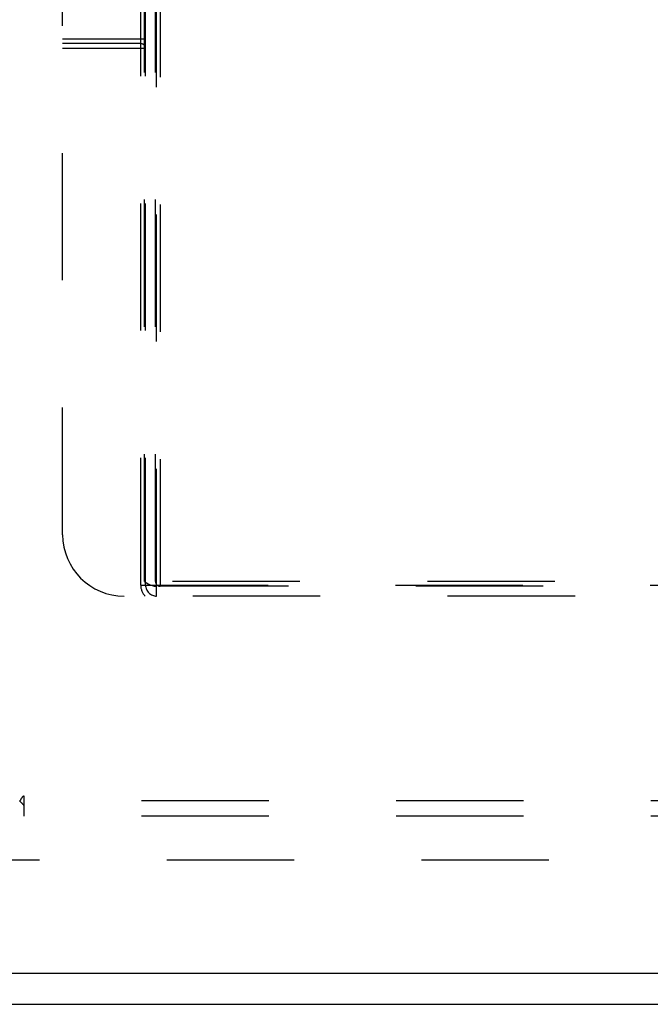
# Model space of a CAD drawing. Header units: inches. Extents: x 0 to 188, y 0 to 122.
# Tile 33 of 102: x 45.49 to 50.62, y 29.55 to 37.57. Entities that reach past the tile are written whole.
import ezdxf

# ---------------------------------------------------------------- set-up
doc = ezdxf.new("R2010")
doc.units = ezdxf.units.IN
doc.header["$LTSCALE"] = 10.363855
doc.header["$MEASUREMENT"] = 0
doc.linetypes.add('HIDDEN', pattern=[0.2, 0.1, -0.1])
doc.layers.get('0').update_dxf_attribs({"linetype": 'CONTINUOUS'})
for name, color, linetype in [('DEFAULT_2', 8, 'HIDDEN'), ('DOOR_ASSEMBLY', 7, 'CONTINUOUS'), ('SUBPANEL', 7, 'CONTINUOUS')]:
    doc.layers.add(name, color=color, linetype=linetype)

msp = doc.modelspace()

# ---------------------------------------------------------------- linework, layer by layer
at = {"color": 3, "linetype": 'Continuous'}
msp.add_line((42.0529, 29.5513), (77.9269, 29.5513), dxfattribs=at)
at = {"layer": 'DEFAULT_2', "color": 8, "linetype": 'HIDDEN'}
msp.add_line((76.7379, 30.7263), (43.6169, 30.7263), dxfattribs=at)
at = {"layer": 'DOOR_ASSEMBLY', "color": 8, "linetype": 'HIDDEN'}
for p, q in [((46.4699, 32.9663), (46.4699, 42.8763)), ((46.4999, 32.9963), (46.4999, 42.8763)), ((46.5099, 32.9663), (46.5099, 42.8763)), ((46.5899, 32.9963), (46.5899, 42.8763)), ((46.5999, 32.8763), (46.5999, 42.8763)), ((46.6299, 32.9563), (46.6299, 42.8763)), ((45.8349, 33.3763), (45.8349, 42.3763)), ((45.8349, 37.4163), (46.5099, 37.4163)), ((46.4699, 37.3763), (45.8349, 37.3763)), ((46.5099, 37.3363), (45.8349, 37.3363)), ((46.4699, 32.9663), (58.1599, 32.9663)), ((58.1299, 32.9963), (46.4999, 32.9963)), ((58.036, 32.9563), (46.5937, 32.9563)), ((58.2949, 32.8763), (46.3349, 32.8763))]:
    msp.add_line(p, q, dxfattribs=at)
at = {"layer": 'DOOR_ASSEMBLY', "color": 3, "linetype": 'Continuous'}
msp.add_line((77.7269, 29.8013), (42.6279, 29.8013), dxfattribs=at)
at = {"layer": 'DOOR_ASSEMBLY', "color": 8, "linetype": 'HIDDEN'}
msp.add_lwpolyline([(46.4999, 32.9963), (46.516, 32.9854), (46.5319, 32.976), (46.5477, 32.9679), (46.5633, 32.9616), (46.5786, 32.9578), (46.5937, 32.9563)], dxfattribs=at)
for centre, radius, start, end in [((46.4699, 37.3363), 0.04, 0, 90), ((46.3349, 33.3763), 0.5, 180, 270), ((46.5999, 32.9663), 0.13, 180, 223.81306), ((46.5999, 32.9663), 0.09, 180, 270), ((46.6299, 32.9963), 0.04, 180, 270)]:
    msp.add_arc(centre, radius, start, end, dxfattribs=at)
at = {"layer": 'SUBPANEL', "color": 8, "linetype": 'HIDDEN'}
for p, q in [((43.8961, 31.2075), (45.4858, 31.2075)), ((45.5211, 31.169), (45.5211, 31.2484)), ((74.4586, 31.2075), (45.5211, 31.2075)), ((45.5211, 31.0825), (45.5211, 31.169)), ((74.4586, 31.0825), (45.5211, 31.0825))]:
    msp.add_line(p, q, dxfattribs=at)
for points in [[(45.4959, 31.2222), (45.4945, 31.2198), (45.493, 31.2175), (45.4915, 31.2152), (45.49, 31.2131), (45.4886, 31.211), (45.4871, 31.2092), (45.4858, 31.2075)], [(45.5041, 31.1889), (45.4975, 31.1953), (45.4956, 31.1972), (45.4938, 31.1991), (45.492, 31.2009), (45.4902, 31.2028), (45.4886, 31.2045), (45.4871, 31.2061), (45.4858, 31.2075)], [(45.5211, 31.2484), (45.5193, 31.2477), (45.5176, 31.247), (45.516, 31.2462), (45.5144, 31.2452), (45.5129, 31.2442), (45.5113, 31.243), (45.5098, 31.2416), (45.5083, 31.2401), (45.5068, 31.2385), (45.5054, 31.2368), (45.504, 31.2351), (45.5027, 31.2332), (45.5014, 31.2312), (45.5, 31.229), (45.4987, 31.2269), (45.4959, 31.2222)], [(45.5211, 31.169), (45.5195, 31.1712), (45.518, 31.1733), (45.5164, 31.1753), (45.5148, 31.1772), (45.5133, 31.1791), (45.5117, 31.1809), (45.5102, 31.1826), (45.5087, 31.1842), (45.5071, 31.1858), (45.5056, 31.1873), (45.5041, 31.1889)]]:
    msp.add_lwpolyline(points, dxfattribs=at)

doc.saveas('drawing.dxf')
